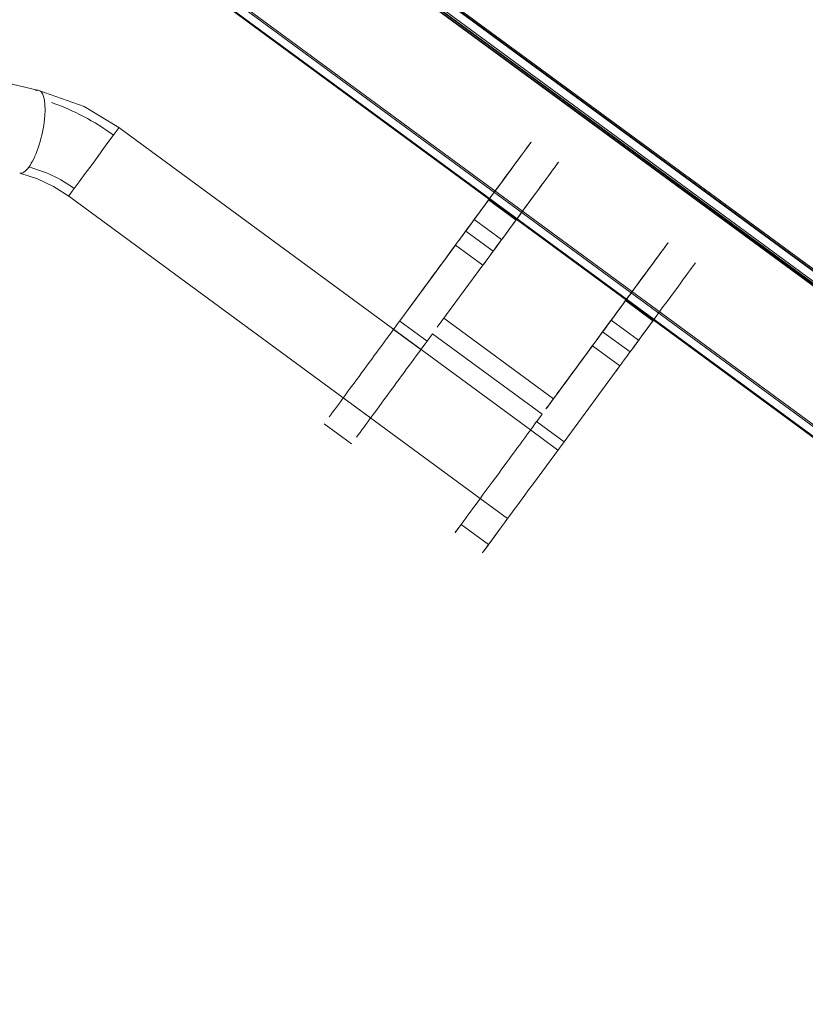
# Model space of a CAD drawing. Header units: metres. Extents: x 135583 to 135939, y 457896 to 458258.
# Tile 149 of 256: x 135757.442 to 135757.904, y 457914.244 to 457914.823. Entities that reach past the tile are written whole.
import ezdxf

# ---------------------------------------------------------------- set-up
doc = ezdxf.new("R2010")
doc.units = ezdxf.units.M
doc.layers.add('NIEUWE INSTALLATIE', color=250, linetype='Continuous', lineweight=0)

msp = doc.modelspace()

# ---------------------------------------------------------------- linework, layer by layer
at = {"layer": 'NIEUWE INSTALLATIE'}
for p, q in [((135756.38349, 457915.70423), (135758.36598, 457914.24774)), ((135756.38406, 457915.705), (135758.36654, 457914.24851)), ((135756.38053, 457915.7002), (135758.36302, 457914.24371)), ((135756.38081, 457915.70057), (135758.36329, 457914.24408)), ((135758.34451, 457914.34627), (135757.58346, 457914.9054)), ((135757.58361, 457914.9056), (135758.3492, 457914.34314)), ((135758.34158, 457914.34965), (135757.58405, 457914.9062)), ((135758.3498, 457914.34395), (135757.58421, 457914.90641)), ((135758.4068, 457914.30331), (135757.5848, 457914.90722)), ((135757.64804, 457914.86663), (135758.34513, 457914.35449)), ((135758.35335, 457914.34878), (135757.6482, 457914.86684)), ((135758.37348, 457914.33521), (135757.64868, 457914.86738)), ((135757.45337, 457914.78137), (135757.3078, 457914.81517)), ((135757.74264, 457914.58158), (135757.5005, 457914.75948)), ((135757.83588, 457914.72987), (135758.34924, 457914.35272)), ((135757.4709, 457914.71919), (135757.71304, 457914.54129)), ((135757.73411, 457914.70509), (135757.71799, 457914.71693)), ((135757.70448, 457914.69854), (135757.70913, 457914.70487)), ((135757.70954, 457914.70542), (135757.72565, 457914.69358)), ((135757.70448, 457914.69854), (135757.7206, 457914.6867)), ((135757.66567, 457914.64572), (135757.69846, 457914.69034)), ((135757.71457, 457914.6785), (135757.69846, 457914.69034)), ((135757.7206, 457914.6867), (135757.72525, 457914.69303)), ((135757.68777, 457914.64202), (135757.71457, 457914.6785)), ((135757.81469, 457914.64588), (135757.79858, 457914.65772)), ((135757.68176, 457914.63384), (135757.66565, 457914.64568)), ((135757.75611, 457914.59992), (135757.69164, 457914.64728)), ((135757.75611, 457914.59992), (135757.69164, 457914.64728)), ((135757.78507, 457914.63933), (135757.78976, 457914.64572)), ((135757.79013, 457914.64622), (135757.80624, 457914.63438)), ((135757.67817, 457914.62895), (135757.66205, 457914.64079)), ((135757.68179, 457914.63388), (135757.68499, 457914.63823)), ((135757.74946, 457914.59086), (135757.68499, 457914.63823)), ((135757.78507, 457914.63933), (135757.80119, 457914.62749)), ((135757.80119, 457914.62749), (135757.80588, 457914.63388)), ((135757.75225, 457914.59466), (135757.77904, 457914.63113)), ((135757.79516, 457914.61929), (135757.77904, 457914.63113)), ((135757.76238, 457914.57467), (135757.79516, 457914.61929)), ((135757.63245, 457914.6005), (135757.64857, 457914.58866)), ((135757.76235, 457914.57463), (135757.74623, 457914.58648)), ((135757.74626, 457914.58651), (135757.74946, 457914.59086)), ((135757.63734, 457914.57337), (135757.62122, 457914.58521)), ((135757.75876, 457914.56974), (135757.74264, 457914.58158)), ((135757.76235, 457914.57463), (135757.74376, 457914.54932)), ((135757.71304, 457914.54129), (135757.72915, 457914.52945)), ((135757.71792, 457914.51416), (135757.70181, 457914.526))]:
    msp.add_line(p, q, dxfattribs=at)
at = {"layer": 'NIEUWE INSTALLATIE', "flags": 128}
for points in [[(135757.45336, 457914.78138), (135757.47995, 457914.7719), (135757.5005, 457914.75948)], [(135757.47419, 457914.72367), (135757.47712, 457914.72765), (135757.48068, 457914.7325), (135757.48462, 457914.73786), (135757.48864, 457914.74333), (135757.49244, 457914.74851), (135757.49574, 457914.753), (135757.4983, 457914.75649), (135757.49992, 457914.75869), (135757.5005, 457914.75948)], [(135757.5005, 457914.75948), (135757.50038, 457914.75931), (135757.49998, 457914.75876)], [(135757.44208, 457914.73266), (135757.45246, 457914.72941), (135757.46206, 457914.72487), (135757.4709, 457914.71919)], [(135757.4709, 457914.71919), (135757.47102, 457914.71935), (135757.47142, 457914.7199), (135757.4721, 457914.72082), (135757.47302, 457914.72208), (135757.47419, 457914.72367)]]:
    msp.add_lwpolyline(points, dxfattribs=at)
at = {"layer": 'NIEUWE INSTALLATIE'}
for centre, major_axis, ratio, start_param, end_param in [((135757.44772, 457914.75702), (0.00565, 0.02435), 0.30394, 3.757693, 6.276675), ((135757.44772, 457914.75702), (0.00565, 0.02435), 0.30394, 0.002364, 0.242533), ((135757.44657, 457914.68607), (-0.08865, 0.06513), 0.777527, 4.712389, 5.090728), ((135757.71928, 457914.71869), (-0.02368, -0.03224), 0.000001, 0.289125, 5.786912), ((135757.7354, 457914.70685), (-0.02368, -0.03224), 0.000001, 0.289125, 5.786912), ((135757.71928, 457914.71869), (-0.0148, -0.02015), 0.000001, 3.229939, 4.800736), ((135757.44772, 457914.75702), (0.00565, 0.02435), 0.30394, 3.143957, 3.757693), ((135757.44657, 457914.68607), (-0.04835, 0.03552), 0.777527, 4.712389, 5.21684), ((135757.69482, 457914.68539), (-0.02368, -0.03224), 0.000001, 4.503322, 9.215711), ((135757.7354, 457914.70685), (0.0148, 0.02015), 0.000001, 1.459684, 1.694933), ((135757.71094, 457914.67355), (0.02368, 0.03224), 0.000001, 0.796405, 1.014793), ((135757.79987, 457914.65948), (0.02368, 0.03224), 0.000001, 3.818836, 9.424778), ((135757.77541, 457914.62619), (-0.02368, -0.03224), 0.000001, 4.632348, 9.215711), ((135757.64725, 457914.62064), (0.0296, 0.04029), 0.000001, 3.818836, 5.433359), ((135757.79153, 457914.61435), (-0.02368, -0.03224), 0.000001, 3.35066, 4.218476), ((135757.81599, 457914.64764), (0.0148, 0.02015), 0.000001, 1.580336, 1.698065), ((135757.66337, 457914.6088), (0.0296, 0.04029), 0.000001, 3.818836, 5.433359), ((135757.72784, 457914.56144), (-0.0296, -0.04029), 0.000001, 4.041866, 4.721876), ((135757.72784, 457914.56144), (-0.0296, -0.04029), 0.000001, 4.715134, 6.779459), ((135757.74396, 457914.5496), (-0.0296, -0.04029), 0.000001, 4.719135, 7.075329)]:
    msp.add_ellipse(centre, major_axis=major_axis, ratio=ratio, start_param=start_param, end_param=end_param, dxfattribs=at)
for centre, major_axis in [((135757.79987, 457914.65948), (0.0148, 0.02015)), ((135757.81599, 457914.64764), (0.02368, 0.03224))]:
    msp.add_ellipse(centre, major_axis=major_axis, ratio=0.000001, dxfattribs=at)

doc.saveas('drawing.dxf')
